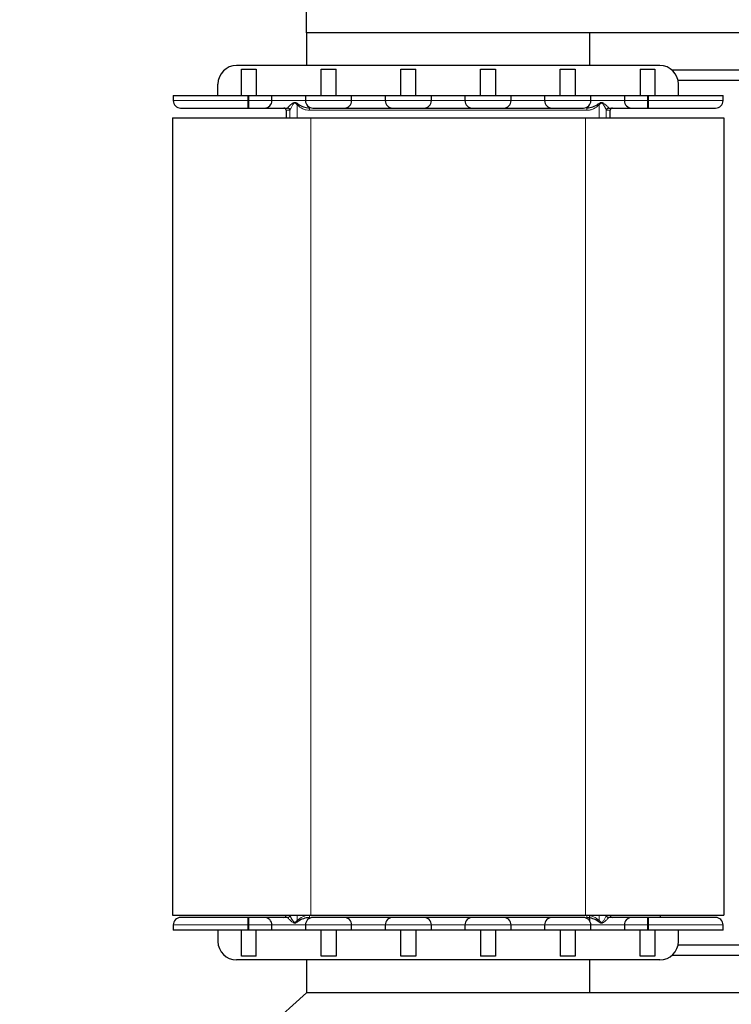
# Model space of a CAD drawing. Header units: millimetres. Extents: x 5 to 418, y 2 to 292.
# Tile 11 of 48: x 58 to 90, y 177 to 221. Entities that reach past the tile are written whole.
import ezdxf

# ---------------------------------------------------------------- set-up
doc = ezdxf.new("R2010")
doc.units = ezdxf.units.MM

msp = doc.modelspace()

# ---------------------------------------------------------------- linework, layer by layer
at = {"color": 7, "linetype": 'Continuous', "lineweight": 25}
for p, q in [((70.8463, 220.6692), (70.8463, 233.0025)), ((134.1796, 220.6692), (70.8463, 220.6692)), ((70.8463, 220.6692), (70.8463, 219.2025)), ((83.513, 219.2025), (83.513, 220.6692)), ((86.6463, 219.2025), (67.713, 219.2025)), ((67.9296, 217.8692), (67.9296, 219.0358)), ((67.9296, 219.0358), (68.5963, 219.0358)), ((68.5963, 219.0358), (68.5963, 217.8692)), ((71.4963, 219.0358), (72.163, 219.0358)), ((71.4963, 217.8692), (71.4963, 219.0358)), ((72.163, 217.8692), (72.163, 219.0358)), ((75.063, 219.0358), (75.7296, 219.0358)), ((75.063, 217.8692), (75.063, 219.0358)), ((75.7296, 217.8692), (75.7296, 219.0358)), ((78.6296, 219.0358), (79.2963, 219.0358)), ((78.6296, 217.8692), (78.6296, 219.0358)), ((79.2963, 219.0358), (79.2963, 217.8692)), ((82.1963, 217.8692), (82.1963, 219.0358)), ((82.1963, 219.0358), (82.863, 219.0358)), ((82.863, 219.0358), (82.863, 217.8692)), ((85.763, 219.0358), (85.763, 217.8692)), ((85.763, 219.0358), (86.4296, 219.0358)), ((86.4296, 219.0358), (86.4296, 217.8692)), ((92.5047, 219.0025), (87.1879, 219.0025)), ((92.2298, 218.5358), (87.4628, 218.5358)), ((66.8796, 217.8692), (66.8796, 218.3692)), ((87.4796, 217.8692), (87.4796, 218.3692)), ((64.8796, 217.8692), (64.8796, 217.6358)), ((64.8796, 217.8692), (68.213, 217.8692)), ((68.213, 217.8692), (68.263, 217.8692)), ((68.263, 217.8692), (69.2963, 217.8692)), ((69.2963, 217.6358), (69.2963, 217.8692)), ((69.2963, 217.8692), (69.6194, 217.8692)), ((69.6194, 217.8692), (70.4732, 217.8692)), ((70.4732, 217.8692), (70.7963, 217.8692)), ((70.7963, 217.8692), (70.7963, 217.6358)), ((70.7963, 217.8692), (72.863, 217.8692)), ((72.863, 217.6358), (72.863, 217.8692)), ((72.863, 217.8692), (74.363, 217.8692)), ((74.363, 217.8692), (74.363, 217.6358)), ((74.363, 217.8692), (76.4296, 217.8692)), ((76.4296, 217.6358), (76.4296, 217.8692)), ((76.4296, 217.8692), (77.9296, 217.8692)), ((77.9296, 217.8692), (77.9296, 217.6358)), ((77.9296, 217.8692), (79.9963, 217.8692)), ((79.9963, 217.6358), (79.9963, 217.8692)), ((79.9963, 217.8692), (81.4963, 217.8692)), ((81.4963, 217.8692), (81.4963, 217.6358)), ((81.4963, 217.8692), (83.563, 217.8692)), ((83.563, 217.6358), (83.563, 217.8692)), ((83.563, 217.8692), (83.8861, 217.8692)), ((83.8861, 217.8692), (84.7398, 217.8692)), ((84.7398, 217.8692), (85.063, 217.8692)), ((85.063, 217.8692), (85.063, 217.6358)), ((85.063, 217.8692), (86.0963, 217.8692)), ((86.0963, 217.8692), (86.1463, 217.8692)), ((86.1463, 217.8692), (89.4796, 217.8692)), ((89.4796, 217.6358), (89.4796, 217.8692)), ((68.213, 217.3025), (68.263, 217.3025)), ((69.9296, 217.2025), (69.9296, 216.8692)), ((83.4524, 217.306), (83.3871, 217.3011)), ((84.4296, 216.8692), (84.4296, 217.2025)), ((86.0963, 217.3025), (86.1463, 217.3025)), ((64.8463, 216.8692), (64.8463, 181.2025)), ((64.8463, 216.8692), (71.0296, 216.8692)), ((71.0296, 216.8692), (83.3296, 216.8692)), ((83.3296, 216.8692), (89.513, 216.8692)), ((89.513, 216.8692), (89.513, 181.2025)), ((64.8463, 181.2025), (71.0296, 181.2025)), ((68.263, 181.1025), (68.213, 181.1025)), ((70.9069, 181.099), (70.9722, 181.1039)), ((71.0296, 181.2025), (83.3296, 181.2025)), ((83.3296, 181.2025), (89.513, 181.2025)), ((83.513, 180.9448), (83.513, 181.2025)), ((86.1463, 181.1025), (86.0963, 181.1025)), ((86.6796, 181.1025), (86.6796, 181.2025)), ((64.8796, 180.7692), (64.8796, 180.5358)), ((68.213, 180.5358), (64.8796, 180.5358)), ((66.8796, 180.5358), (66.8796, 180.0358)), ((67.9296, 179.3692), (67.9296, 180.5358)), ((68.263, 180.5358), (68.213, 180.5358)), ((69.2963, 180.5358), (68.263, 180.5358)), ((68.5963, 179.3692), (68.5963, 180.5358)), ((69.2963, 180.5358), (69.2963, 180.7692)), ((69.6194, 180.5358), (69.2963, 180.5358)), ((70.4732, 180.5358), (69.6194, 180.5358)), ((70.7963, 180.5358), (70.4732, 180.5358)), ((70.7963, 180.7692), (70.7963, 180.5358)), ((72.863, 180.5358), (70.7963, 180.5358)), ((71.4963, 179.3692), (71.4963, 180.5358)), ((72.163, 180.5358), (72.163, 179.3692)), ((72.863, 180.5358), (72.863, 180.7692)), ((74.363, 180.5358), (72.863, 180.5358)), ((74.363, 180.7692), (74.363, 180.5358)), ((76.4296, 180.5358), (74.363, 180.5358)), ((75.063, 179.3692), (75.063, 180.5358)), ((75.7296, 180.5358), (75.7296, 179.3692)), ((76.4296, 180.5358), (76.4296, 180.7692)), ((77.9296, 180.5358), (76.4296, 180.5358)), ((77.9296, 180.7692), (77.9296, 180.5358)), ((79.9963, 180.5358), (77.9296, 180.5358)), ((78.6296, 180.5358), (78.6296, 179.3692)), ((79.2963, 180.5358), (79.2963, 179.3692)), ((79.9963, 180.5358), (79.9963, 180.7692)), ((81.4963, 180.5358), (79.9963, 180.5358)), ((81.4963, 180.7692), (81.4963, 180.5358)), ((83.563, 180.5358), (81.4963, 180.5358)), ((82.1963, 180.5358), (82.1963, 179.3692)), ((82.863, 180.5358), (82.863, 179.3692)), ((83.563, 180.5358), (83.563, 180.7692)), ((83.8861, 180.5358), (83.563, 180.5358)), ((84.7398, 180.5358), (83.8861, 180.5358)), ((85.063, 180.5358), (84.7398, 180.5358)), ((85.063, 180.7692), (85.063, 180.5358)), ((86.0963, 180.5358), (85.063, 180.5358)), ((85.763, 179.3692), (85.763, 180.5358)), ((86.1463, 180.5358), (86.0963, 180.5358)), ((89.4796, 180.5358), (86.1463, 180.5358)), ((86.4296, 180.5358), (86.4296, 179.3692)), ((87.4796, 180.0358), (87.4796, 180.5358)), ((89.4796, 180.5358), (89.4796, 180.7692)), ((92.2298, 179.8692), (87.4628, 179.8692)), ((68.5963, 179.3692), (67.9296, 179.3692)), ((72.163, 179.3692), (71.4963, 179.3692)), ((75.7296, 179.3692), (75.063, 179.3692)), ((79.2963, 179.3692), (78.6296, 179.3692)), ((82.863, 179.3692), (82.1963, 179.3692)), ((86.4296, 179.3692), (85.763, 179.3692)), ((92.5047, 179.4025), (87.1879, 179.4025)), ((86.6463, 179.2025), (67.713, 179.2025)), ((70.8463, 179.2025), (70.8463, 177.7358)), ((83.513, 177.7358), (83.513, 179.2025)), ((70.8463, 177.7358), (58.013, 166.2358)), ((134.1796, 177.7358), (70.8463, 177.7358))]:
    msp.add_line(p, q, dxfattribs=at)
at = {"color": 7, "linetype": 'Continuous', "lineweight": 18}
for p, q in [((64.8796, 217.6358), (68.213, 217.6358)), ((68.213, 217.6358), (68.213, 217.8692)), ((68.213, 217.3025), (68.213, 217.6358)), ((68.263, 217.6358), (68.213, 217.6358)), ((68.263, 217.8692), (68.263, 217.6358)), ((68.263, 217.6358), (69.2963, 217.6358)), ((68.263, 217.6358), (68.263, 217.3025)), ((70.7963, 217.6358), (69.2963, 217.6358)), ((70.7963, 217.6358), (72.863, 217.6358)), ((74.363, 217.6358), (72.863, 217.6358)), ((74.363, 217.6358), (76.4296, 217.6358)), ((77.9296, 217.6358), (76.4296, 217.6358)), ((77.9296, 217.6358), (79.9963, 217.6358)), ((81.4963, 217.6358), (79.9963, 217.6358)), ((81.4963, 217.6358), (83.563, 217.6358)), ((85.063, 217.6358), (83.563, 217.6358)), ((85.063, 217.6358), (86.0963, 217.6358)), ((86.0963, 217.6358), (86.0963, 217.8692)), ((86.0963, 217.3025), (86.0963, 217.6358)), ((86.1463, 217.6358), (86.0963, 217.6358)), ((86.1463, 217.8692), (86.1463, 217.6358)), ((86.1463, 217.6358), (86.1463, 217.3025)), ((86.1463, 217.6358), (89.4796, 217.6358)), ((70.1001, 217.2025), (69.9296, 217.2025)), ((70.0002, 217.3025), (70.0035, 217.3083)), ((70.1001, 217.2025), (70.1041, 217.21)), ((70.1041, 216.8692), (70.1041, 217.21)), ((70.4198, 216.8692), (70.4198, 217.4402)), ((83.3831, 217.2025), (70.9761, 217.2025)), ((83.9394, 216.8692), (83.9394, 217.4402)), ((84.2552, 216.8692), (84.2552, 217.21)), ((84.2592, 217.2025), (84.2552, 217.21)), ((84.4296, 217.2025), (84.2592, 217.2025)), ((84.3558, 217.3083), (84.359, 217.3025)), ((71.0296, 216.8692), (71.0296, 181.2025)), ((83.3296, 216.8692), (83.3296, 181.2025)), ((68.213, 180.7692), (68.213, 181.1025)), ((68.263, 181.1025), (68.263, 180.7692)), ((70.0035, 181.0968), (70.0002, 181.1025)), ((70.1041, 181.195), (70.1041, 181.2025)), ((70.4198, 180.9648), (70.4198, 181.2025)), ((83.9394, 180.9648), (83.9394, 181.2025)), ((84.2552, 181.195), (84.2552, 181.2025)), ((84.359, 181.1025), (84.3558, 181.0968)), ((86.0963, 180.7692), (86.0963, 181.1025)), ((86.1463, 181.1025), (86.1463, 180.7692)), ((68.213, 180.7692), (64.8796, 180.7692)), ((68.213, 180.7692), (68.263, 180.7692)), ((68.213, 180.5358), (68.213, 180.7692)), ((69.2963, 180.7692), (68.263, 180.7692)), ((68.263, 180.7692), (68.263, 180.5358)), ((69.2963, 180.7692), (70.7963, 180.7692)), ((72.863, 180.7692), (70.7963, 180.7692)), ((72.863, 180.7692), (74.363, 180.7692)), ((76.4296, 180.7692), (74.363, 180.7692)), ((76.4296, 180.7692), (77.9296, 180.7692)), ((79.9963, 180.7692), (77.9296, 180.7692)), ((79.9963, 180.7692), (81.4963, 180.7692)), ((83.563, 180.7692), (81.4963, 180.7692)), ((83.563, 180.7692), (85.063, 180.7692)), ((86.0963, 180.7692), (85.063, 180.7692)), ((86.0963, 180.7692), (86.1463, 180.7692)), ((86.0963, 180.5358), (86.0963, 180.7692)), ((89.4796, 180.7692), (86.1463, 180.7692)), ((86.1463, 180.7692), (86.1463, 180.5358))]:
    msp.add_line(p, q, dxfattribs=at)
at = {"color": 7, "linetype": 'Continuous', "lineweight": 25}
for centre, radius, start, end in [((67.713, 218.3692), 0.8333, 90, 180), ((86.6463, 218.3692), 0.8333, 0, 90), ((65.213, 217.6358), 0.3333, 180, 270), ((68.963, 217.6358), 0.3333, 270, 0), ((71.1296, 217.6358), 0.3333, 180, 270), ((72.5296, 217.6358), 0.3333, 270, 0), ((74.6963, 217.6358), 0.3333, 180, 270), ((76.0963, 217.6358), 0.3333, 270, 0), ((78.263, 217.6358), 0.3333, 180, 270), ((79.663, 217.6358), 0.3333, 270, 0), ((81.8296, 217.6358), 0.3333, 180, 270), ((83.2296, 217.6358), 0.3333, 270, 0), ((85.3963, 217.6358), 0.3333, 180, 270), ((89.1463, 217.6358), 0.3333, 270, 0), ((69.8296, 217.2025), 0.1, 0, 90), ((84.5296, 217.2025), 0.1, 90, 180), ((65.213, 180.7692), 0.3333, 90, 180), ((68.963, 180.7692), 0.3333, 0, 90), ((69.8296, 181.2025), 0.1, 270, 0), ((71.1296, 180.7692), 0.3333, 90, 180), ((72.5296, 180.7692), 0.3333, 0, 90), ((74.6963, 180.7692), 0.3333, 90, 180), ((76.0963, 180.7692), 0.3333, 0, 90), ((78.263, 180.7692), 0.3333, 90, 180), ((79.663, 180.7692), 0.3333, 0, 90), ((81.8296, 180.7692), 0.3333, 90, 180), ((83.2296, 180.7692), 0.3333, 0, 90), ((84.5296, 181.2025), 0.1, 180, 270), ((85.3963, 180.7692), 0.3333, 90, 180), ((89.1463, 180.7692), 0.3333, 0, 90), ((67.713, 180.0358), 0.8333, 180, 270), ((86.6463, 180.0358), 0.8333, 270, 0)]:
    msp.add_arc(centre, radius, start, end, dxfattribs=at)
at = {"color": 7, "linetype": 'Continuous', "lineweight": 18}
for centre, radius, start, end in [((70.0002, 217.2026), 0.0999, 359.96466, 89.96462), ((70.004, 217.2081), 0.1002, 1.09317, 90.27493), ((68.9128, 218.8853), 2.0879, 316.20203, 317.89452), ((70.4446, 217.2274), 0.5321, 357.31321, 8.1086), ((83.9147, 217.2274), 0.5321, 171.8914, 182.68679), ((85.4465, 218.8853), 2.0879, 222.10548, 223.79797), ((84.3553, 217.2081), 0.1002, 89.72473, 178.90683), ((84.3591, 217.2026), 0.0999, 90.03543, 180.03534), ((70.0002, 181.2024), 0.0999, 270.03538, 0.03534), ((70.004, 181.1969), 0.1002, 269.72473, 358.90683), ((70.4446, 181.1776), 0.5321, 351.8914, 2.68679), ((83.9147, 181.1776), 0.5321, 177.31321, 188.1086), ((84.3553, 181.1969), 0.1002, 181.09317, 270.27493), ((84.3591, 181.2024), 0.0999, 179.96466, 269.96462), ((68.9128, 179.5197), 2.0879, 42.10548, 43.79797), ((85.4465, 179.5197), 2.0879, 136.20203, 137.89452)]:
    msp.add_arc(centre, radius, start, end, dxfattribs=at)
for points, knots in [([(70.0035, 217.3083), (70.0079, 217.3158), (70.0167, 217.3311), (70.0737, 217.3907), (70.149, 217.4619), (70.2243, 217.5204), (70.2709, 217.5468), (70.3097, 217.558), (70.3483, 217.5527), (70.3997, 217.5296), (70.4357, 217.504), (70.4619, 217.4854)], [0, 0, 0, 0, 0.1228071, 0.2469155, 0.5037494, 0.6264658, 0.6883535, 0.7494885, 0.8086874, 0.8612361, 1, 1, 1, 1]), ([(70.1041, 217.21), (70.107, 217.2182), (70.1131, 217.2358), (70.1479, 217.3016), (70.2015, 217.3961), (70.2524, 217.4844), (70.2918, 217.523), (70.3069, 217.53), (70.3164, 217.5318), (70.3259, 217.531), (70.3444, 217.5244), (70.3775, 217.4938), (70.4029, 217.4617), (70.4198, 217.4402)], [0, 0, 0, 0, 0.1171079, 0.2492797, 0.4979487, 0.6980449, 0.7477969, 0.7643795, 0.7798413, 0.7950263, 0.810823, 0.8736798, 1, 1, 1, 1]), ([(83.8974, 217.4854), (83.9221, 217.5029), (83.9591, 217.5291), (84.0107, 217.5525), (84.0499, 217.5579), (84.1144, 217.5387), (84.2011, 217.4688), (84.2865, 217.3901), (84.3426, 217.3309), (84.3514, 217.3158), (84.3558, 217.3083)], [0, 0, 0, 0, 0.131027, 0.1967098, 0.2514104, 0.3068303, 0.5014157, 0.7543092, 0.8771233, 1, 1, 1, 1]), ([(70.4198, 217.4402), (70.5017, 217.3768), (70.6258, 217.2807), (70.8232, 217.2132), (70.9262, 217.206), (70.9761, 217.2025)], [0, 0, 0, 0, 0.4995274, 0.7570531, 1, 1, 1, 1]), ([(83.3831, 217.2025), (83.4331, 217.206), (83.536, 217.2132), (83.7335, 217.2807), (83.8576, 217.3768), (83.9394, 217.4402)], [0, 0, 0, 0, 0.2430076, 0.500474, 1, 1, 1, 1]), ([(70.4619, 180.9196), (70.4372, 180.9021), (70.4002, 180.8759), (70.3486, 180.8525), (70.3094, 180.8471), (70.2449, 180.8663), (70.1582, 180.9362), (70.0728, 181.0149), (70.0167, 181.0741), (70.0079, 181.0892), (70.0035, 181.0968)], [0, 0, 0, 0, 0.131027, 0.1967098, 0.2514104, 0.3068303, 0.5014157, 0.7543092, 0.8771233, 1, 1, 1, 1]), ([(70.9761, 181.2025), (70.9262, 181.199), (70.8232, 181.1918), (70.6258, 181.1243), (70.5017, 181.0282), (70.4198, 180.9648)], [0, 0, 0, 0, 0.2430076, 0.500474, 1, 1, 1, 1]), ([(83.9394, 180.9648), (83.8576, 181.0282), (83.7335, 181.1243), (83.536, 181.1918), (83.4331, 181.199), (83.3831, 181.2025)], [0, 0, 0, 0, 0.4995274, 0.7570531, 1, 1, 1, 1]), ([(84.3558, 181.0968), (84.3514, 181.0892), (84.3426, 181.0739), (84.2856, 181.0143), (84.2103, 180.9431), (84.1349, 180.8846), (84.0884, 180.8582), (84.0496, 180.847), (84.011, 180.8523), (83.9595, 180.8754), (83.9235, 180.9011), (83.8974, 180.9196)], [0, 0, 0, 0, 0.1228071, 0.2469155, 0.5037494, 0.6264658, 0.6883535, 0.7494885, 0.8086874, 0.8612361, 1, 1, 1, 1]), ([(84.2552, 181.195), (84.2523, 181.1868), (84.2462, 181.1692), (84.2114, 181.1034), (84.1578, 181.0089), (84.1069, 180.9206), (84.0674, 180.8821), (84.0524, 180.875), (84.0429, 180.8732), (84.0333, 180.874), (84.0148, 180.8806), (83.9818, 180.9112), (83.9564, 180.9433), (83.9394, 180.9648)], [0, 0, 0, 0, 0.1171079, 0.2492797, 0.4979487, 0.6980449, 0.7477969, 0.7643795, 0.7798413, 0.7950263, 0.810823, 0.8736798, 1, 1, 1, 1])]:
    msp.add_open_spline(points, degree=3, knots=knots, dxfattribs=at)
at = {"color": 7, "linetype": 'Continuous', "lineweight": 25}
for points, knots in [([(83.9394, 217.4402), (83.9564, 217.4617), (83.9818, 217.4938), (84.0148, 217.5245), (84.0334, 217.531), (84.0429, 217.5318), (84.0524, 217.53), (84.0674, 217.5229), (84.0885, 217.5025), (84.1167, 217.4656), (84.1375, 217.4309), (84.1745, 217.3672), (84.2114, 217.3015), (84.2462, 217.2358), (84.2523, 217.2182), (84.2552, 217.21)], [0, 0, 0, 0, 0.1262808, 0.189118, 0.2049233, 0.2201084, 0.2355606, 0.252124, 0.3018888, 0.3770218, 0.4812077, 0.5022073, 0.7507987, 0.8829381, 1, 1, 1, 1]), ([(65.213, 217.3025), (65.253, 217.3025), (65.3147, 217.3025), (65.6888, 217.3025), (66.076, 217.3025), (66.5566, 217.3025), (67.255, 217.3025), (67.8356, 217.3025), (68.213, 217.3025)], [0, 0, 0, 0, 0.2394568, 0.3683607, 0.5, 0.6316393, 0.7605432, 1, 1, 1, 1]), ([(68.263, 217.3025), (68.351, 217.3025), (68.4869, 217.3025), (68.65, 217.3025), (68.7614, 217.3025), (68.8519, 217.3025), (68.939, 217.3025), (68.9536, 217.3025), (68.963, 217.3025)], [0, 0, 0, 0, 0.23944295, 0.36963993, 0.49999993, 0.63019699, 0.76055705, 1, 1, 1, 1]), ([(68.963, 217.3025), (68.9773, 217.3025), (69.007, 217.3025), (69.2454, 217.3025), (69.5936, 217.3025), (69.8681, 217.3025), (70.0002, 217.3025)], [0, 0, 0, 0, 0.2406499, 0.5, 0.7593501, 1, 1, 1, 1]), ([(70.4619, 217.4854), (70.5404, 217.4363), (70.6971, 217.3383), (70.8801, 217.3144), (70.9714, 217.3025)], [0, 0, 0, 0, 0.50096528, 1, 1, 1, 1]), ([(71.1296, 217.3025), (71.139, 217.3025), (71.1536, 217.3025), (71.2407, 217.3025), (71.3311, 217.3025), (71.4425, 217.3025), (71.6057, 217.3025), (71.8296, 217.3025), (72.0536, 217.3025), (72.2167, 217.3025), (72.3281, 217.3025), (72.4185, 217.3025), (72.5057, 217.3025), (72.5202, 217.3025), (72.5296, 217.3025)], [0, 0, 0, 0, 0.1197215, 0.18482, 0.25, 0.3150985, 0.3802785, 0.5, 0.6197215, 0.68482, 0.75, 0.8150985, 0.8802785, 1, 1, 1, 1]), ([(72.5296, 217.3025), (72.5442, 217.3025), (72.5667, 217.3025), (72.7015, 217.3025), (72.8415, 217.3025), (73.0139, 217.3025), (73.2664, 217.3025), (73.613, 217.3025), (73.9595, 217.3025), (74.212, 217.3025), (74.3844, 217.3025), (74.5244, 217.3025), (74.6593, 217.3025), (74.6818, 217.3025), (74.6963, 217.3025)], [0, 0, 0, 0, 0.1197215, 0.1848344, 0.25, 0.3151129, 0.3802785, 0.5, 0.6197215, 0.6848344, 0.75, 0.8151129, 0.8802785, 1, 1, 1, 1]), ([(74.6963, 217.3025), (74.7057, 217.3025), (74.7202, 217.3025), (74.8074, 217.3025), (74.8978, 217.3025), (75.0092, 217.3025), (75.1723, 217.3025), (75.3963, 217.3025), (75.6202, 217.3025), (75.7834, 217.3025), (75.8947, 217.3025), (75.9852, 217.3025), (76.0724, 217.3025), (76.0869, 217.3025), (76.0963, 217.3025)], [0, 0, 0, 0, 0.1197215, 0.18482, 0.25, 0.3150985, 0.3802785, 0.5, 0.6197215, 0.68482, 0.75, 0.8150985, 0.8802785, 1, 1, 1, 1]), ([(76.0963, 217.3025), (76.1109, 217.3025), (76.1333, 217.3025), (76.2682, 217.3025), (76.4082, 217.3025), (76.5806, 217.3025), (76.833, 217.3025), (77.1796, 217.3025), (77.5262, 217.3025), (77.7787, 217.3025), (77.951, 217.3025), (78.0911, 217.3025), (78.226, 217.3025), (78.2484, 217.3025), (78.263, 217.3025)], [0, 0, 0, 0, 0.11972147, 0.18483439, 0.24999998, 0.31511292, 0.38027853, 0.5, 0.61972147, 0.68483439, 0.74999998, 0.81511292, 0.88027853, 1, 1, 1, 1]), ([(78.263, 217.3025), (78.2724, 217.3025), (78.2869, 217.3025), (78.374, 217.3025), (78.4645, 217.3025), (78.5759, 217.3025), (78.739, 217.3025), (78.963, 217.3025), (79.1869, 217.3025), (79.35, 217.3025), (79.4614, 217.3025), (79.5519, 217.3025), (79.639, 217.3025), (79.6536, 217.3025), (79.663, 217.3025)], [0, 0, 0, 0, 0.1197215, 0.18482, 0.25, 0.3150985, 0.3802785, 0.5, 0.6197215, 0.68482, 0.75, 0.8150985, 0.8802785, 1, 1, 1, 1]), ([(79.663, 217.3025), (79.6775, 217.3025), (79.7, 217.3025), (79.8349, 217.3025), (79.9748, 217.3025), (80.1472, 217.3025), (80.3997, 217.3025), (80.7463, 217.3025), (81.0929, 217.3025), (81.3453, 217.3025), (81.5177, 217.3025), (81.6577, 217.3025), (81.7926, 217.3025), (81.8151, 217.3025), (81.8296, 217.3025)], [0, 0, 0, 0, 0.1197215, 0.1848344, 0.25, 0.3151129, 0.3802785, 0.5, 0.6197215, 0.6848344, 0.75, 0.8151129, 0.8802785, 1, 1, 1, 1]), ([(81.8296, 217.3025), (81.839, 217.3025), (81.8536, 217.3025), (81.9407, 217.3025), (82.0311, 217.3025), (82.1425, 217.3025), (82.3057, 217.3025), (82.5296, 217.3025), (82.7536, 217.3025), (82.9167, 217.3025), (83.0281, 217.3025), (83.1185, 217.3025), (83.2057, 217.3025), (83.2202, 217.3025), (83.2296, 217.3025)], [0, 0, 0, 0, 0.1197215, 0.18482, 0.25, 0.3150985, 0.3802785, 0.5, 0.6197215, 0.68482, 0.75, 0.8150985, 0.8802785, 1, 1, 1, 1]), ([(83.3879, 217.3025), (83.4792, 217.3144), (83.6622, 217.3383), (83.8189, 217.4363), (83.8974, 217.4854)], [0, 0, 0, 0, 0.49903472, 1, 1, 1, 1]), ([(84.359, 217.3025), (84.4912, 217.3025), (84.7657, 217.3025), (85.1139, 217.3025), (85.3523, 217.3025), (85.382, 217.3025), (85.3963, 217.3025)], [0, 0, 0, 0, 0.2406499, 0.5, 0.7593501, 1, 1, 1, 1]), ([(85.3963, 217.3025), (85.4057, 217.3025), (85.4202, 217.3025), (85.5074, 217.3025), (85.5978, 217.3025), (85.7092, 217.3025), (85.8723, 217.3025), (86.0083, 217.3025), (86.0963, 217.3025)], [0, 0, 0, 0, 0.2394429, 0.3696399, 0.4999999, 0.630197, 0.7605571, 1, 1, 1, 1]), ([(86.1463, 217.3025), (86.5237, 217.3025), (87.1042, 217.3025), (87.8027, 217.3025), (88.2833, 217.3025), (88.6705, 217.3025), (89.0446, 217.3025), (89.1062, 217.3025), (89.1463, 217.3025)], [0, 0, 0, 0, 0.2394568, 0.3683607, 0.5, 0.6316393, 0.7605432, 1, 1, 1, 1]), ([(68.213, 181.1025), (67.8356, 181.1025), (67.255, 181.1025), (66.5566, 181.1025), (66.076, 181.1025), (65.6888, 181.1025), (65.3147, 181.1025), (65.253, 181.1025), (65.213, 181.1025)], [0, 0, 0, 0, 0.2394568, 0.3683607, 0.5, 0.6316393, 0.7605432, 1, 1, 1, 1]), ([(68.963, 181.1025), (68.9536, 181.1025), (68.9391, 181.1025), (68.8519, 181.1025), (68.7615, 181.1025), (68.6501, 181.1025), (68.487, 181.1025), (68.351, 181.1025), (68.263, 181.1025)], [0, 0, 0, 0, 0.2394429, 0.3696399, 0.4999999, 0.630197, 0.7605571, 1, 1, 1, 1]), ([(70.0002, 181.1025), (69.8681, 181.1025), (69.5936, 181.1025), (69.2454, 181.1025), (69.007, 181.1025), (68.9773, 181.1025), (68.963, 181.1025)], [0, 0, 0, 0, 0.2406499, 0.5, 0.7593501, 1, 1, 1, 1]), ([(70.4198, 180.9648), (70.4029, 180.9433), (70.3775, 180.9112), (70.3444, 180.8806), (70.3259, 180.874), (70.3164, 180.8732), (70.3069, 180.875), (70.2918, 180.8821), (70.2708, 180.9025), (70.2426, 180.9394), (70.2218, 180.9741), (70.1848, 181.0378), (70.1479, 181.1035), (70.1131, 181.1692), (70.107, 181.1868), (70.1041, 181.195)], [0, 0, 0, 0, 0.1262808, 0.189118, 0.2049233, 0.2201084, 0.2355606, 0.252124, 0.3018888, 0.3770218, 0.4812077, 0.5022073, 0.7507987, 0.8829381, 1, 1, 1, 1]), ([(70.9714, 181.1025), (70.8801, 181.0906), (70.6971, 181.0667), (70.5404, 180.9687), (70.4619, 180.9196)], [0, 0, 0, 0, 0.4990347, 1, 1, 1, 1]), ([(72.5296, 181.1025), (72.5202, 181.1025), (72.5057, 181.1025), (72.4186, 181.1025), (72.3281, 181.1025), (72.2167, 181.1025), (72.0536, 181.1025), (71.8296, 181.1025), (71.6057, 181.1025), (71.4426, 181.1025), (71.3312, 181.1025), (71.2407, 181.1025), (71.1536, 181.1025), (71.139, 181.1025), (71.1296, 181.1025)], [0, 0, 0, 0, 0.1197215, 0.18482, 0.25, 0.3150985, 0.3802785, 0.5, 0.6197215, 0.68482, 0.75, 0.8150985, 0.8802785, 1, 1, 1, 1]), ([(74.6963, 181.1025), (74.6818, 181.1025), (74.6593, 181.1025), (74.5244, 181.1025), (74.3844, 181.1025), (74.2121, 181.1025), (73.9596, 181.1025), (73.613, 181.1025), (73.2664, 181.1025), (73.0139, 181.1025), (72.8416, 181.1025), (72.7016, 181.1025), (72.5667, 181.1025), (72.5442, 181.1025), (72.5296, 181.1025)], [0, 0, 0, 0, 0.1197215, 0.1848344, 0.25, 0.3151129, 0.3802785, 0.5, 0.6197215, 0.6848344, 0.75, 0.8151129, 0.8802785, 1, 1, 1, 1]), ([(76.0963, 181.1025), (76.0869, 181.1025), (76.0724, 181.1025), (75.9852, 181.1025), (75.8948, 181.1025), (75.7834, 181.1025), (75.6203, 181.1025), (75.3963, 181.1025), (75.1724, 181.1025), (75.0093, 181.1025), (74.8979, 181.1025), (74.8074, 181.1025), (74.7202, 181.1025), (74.7057, 181.1025), (74.6963, 181.1025)], [0, 0, 0, 0, 0.1197215, 0.18482, 0.25, 0.3150985, 0.3802785, 0.5, 0.6197215, 0.68482, 0.75, 0.8150985, 0.8802785, 1, 1, 1, 1]), ([(78.263, 181.1025), (78.2484, 181.1025), (78.226, 181.1025), (78.0911, 181.1025), (77.9511, 181.1025), (77.7787, 181.1025), (77.5263, 181.1025), (77.1796, 181.1025), (76.8331, 181.1025), (76.5806, 181.1025), (76.4083, 181.1025), (76.2682, 181.1025), (76.1333, 181.1025), (76.1109, 181.1025), (76.0963, 181.1025)], [0, 0, 0, 0, 0.1197215, 0.1848344, 0.25, 0.3151129, 0.3802785, 0.5, 0.6197215, 0.6848344, 0.75, 0.8151129, 0.8802785, 1, 1, 1, 1]), ([(79.663, 181.1025), (79.6536, 181.1025), (79.6391, 181.1025), (79.5519, 181.1025), (79.4615, 181.1025), (79.3501, 181.1025), (79.187, 181.1025), (78.963, 181.1025), (78.7391, 181.1025), (78.5759, 181.1025), (78.4646, 181.1025), (78.3741, 181.1025), (78.2869, 181.1025), (78.2724, 181.1025), (78.263, 181.1025)], [0, 0, 0, 0, 0.1197215, 0.18482, 0.25, 0.3150985, 0.3802785, 0.5, 0.6197215, 0.68482, 0.75, 0.8150985, 0.8802785, 1, 1, 1, 1]), ([(81.8296, 181.1025), (81.8151, 181.1025), (81.7926, 181.1025), (81.6578, 181.1025), (81.5178, 181.1025), (81.3454, 181.1025), (81.0929, 181.1025), (80.7463, 181.1025), (80.3997, 181.1025), (80.1473, 181.1025), (79.9749, 181.1025), (79.8349, 181.1025), (79.7, 181.1025), (79.6775, 181.1025), (79.663, 181.1025)], [0, 0, 0, 0, 0.1197215, 0.1848344, 0.25, 0.3151129, 0.3802785, 0.5, 0.6197215, 0.6848344, 0.75, 0.8151129, 0.8802785, 1, 1, 1, 1]), ([(83.2296, 181.1025), (83.2202, 181.1025), (83.2057, 181.1025), (83.1186, 181.1025), (83.0281, 181.1025), (82.9167, 181.1025), (82.7536, 181.1025), (82.5296, 181.1025), (82.3057, 181.1025), (82.1426, 181.1025), (82.0312, 181.1025), (81.9407, 181.1025), (81.8536, 181.1025), (81.839, 181.1025), (81.8296, 181.1025)], [0, 0, 0, 0, 0.1197215, 0.18482, 0.25, 0.3150985, 0.3802785, 0.5, 0.6197215, 0.68482, 0.75, 0.8150985, 0.8802785, 1, 1, 1, 1]), ([(83.8974, 180.9196), (83.8189, 180.9687), (83.6622, 181.0667), (83.4792, 181.0906), (83.3879, 181.1025)], [0, 0, 0, 0, 0.5009653, 1, 1, 1, 1]), ([(85.3963, 181.1025), (85.382, 181.1025), (85.3523, 181.1025), (85.1139, 181.1025), (84.7657, 181.1025), (84.4912, 181.1025), (84.359, 181.1025)], [0, 0, 0, 0, 0.2406499, 0.5, 0.7593501, 1, 1, 1, 1]), ([(86.0963, 181.1025), (86.0083, 181.1025), (85.8724, 181.1025), (85.7093, 181.1025), (85.5979, 181.1025), (85.5074, 181.1025), (85.4202, 181.1025), (85.4057, 181.1025), (85.3963, 181.1025)], [0, 0, 0, 0, 0.2394429, 0.3696399, 0.4999999, 0.630197, 0.7605571, 1, 1, 1, 1]), ([(89.1463, 181.1025), (89.1062, 181.1025), (89.0446, 181.1025), (88.6705, 181.1025), (88.2833, 181.1025), (87.8027, 181.1025), (87.1042, 181.1025), (86.5237, 181.1025), (86.1463, 181.1025)], [0, 0, 0, 0, 0.2394568, 0.3683607, 0.5, 0.6316393, 0.7605432, 1, 1, 1, 1])]:
    msp.add_open_spline(points, degree=3, knots=knots, dxfattribs=at)

doc.saveas('drawing.dxf')
